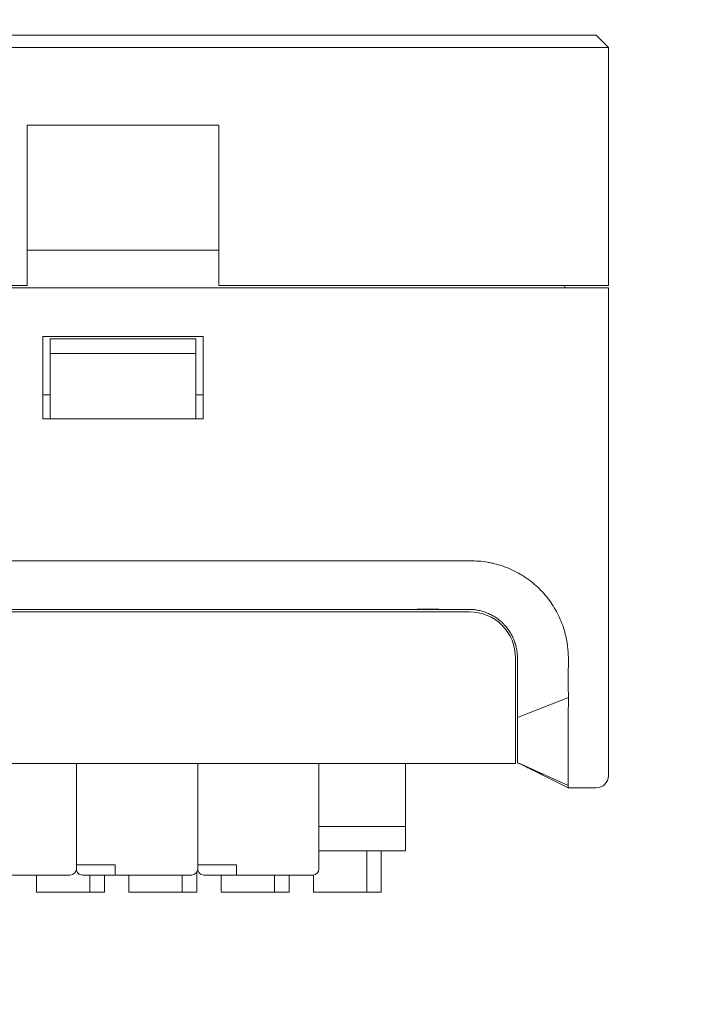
# Model space of a CAD drawing. Header units: millimetres. Extents: x -1114 to 1396, y -630 to 631.
# Tile 129 of 256: x -8 to 20, y -565 to -525. Entities that reach past the tile are written whole.
import ezdxf

# ---------------------------------------------------------------- set-up
doc = ezdxf.new("R2010")
doc.units = ezdxf.units.MM
doc.header["$MEASUREMENT"] = 0

msp = doc.modelspace()

# ---------------------------------------------------------------- linework, layer by layer
at = {"lineweight": 18}
for points, knots in [([(1038.9843, -629.7647), (1038.9843, -629.7647), (-1111.4882, -629.7647), (-1111.4882, -629.7647), (-1111.4882, -629.7647), (-1111.4882, -629.7647), (-1111.4882, 630.7883), (-1111.4882, 630.7883), (-1111.4882, 630.7883), (-1111.4882, 630.7883), (1038.9843, 630.7883), (1038.9843, 630.7883)], [0, 0, 0, 0, 0.3333333, 0.3333333, 0.3333333, 0.3333333, 0.6666667, 0.6666667, 0.6666667, 0.6666667, 1, 1, 1, 1]), ([(9.8546, -547.1961), (9.3721, -547.1908), (8.8959, -547.1922), (8.4098, -547.1928), (8.4098, -547.1928), (7.9541, -547.1933), (7.4897, -547.193), (7.0511, -547.1928)], [0, 0, 0, 0, 0.5, 0.5, 0.5, 0.5, 1, 1, 1, 1]), ([(14.4247, -549.9453), (14.3863, -549.8298), (14.3432, -549.7167), (14.2954, -549.6062), (14.2954, -549.6062), (14.2477, -549.4956), (14.1952, -549.3875), (14.1378, -549.282), (14.1378, -549.282), (14.0804, -549.1766), (14.0183, -549.0736), (13.9513, -548.9732), (13.9513, -548.9732), (13.9178, -548.923), (13.8831, -548.8735), (13.8472, -548.8245), (13.8472, -548.8245), (13.8113, -548.7756), (13.7741, -548.7273), (13.736, -548.6801), (13.736, -548.6801), (13.6597, -548.5856), (13.5797, -548.4953), (13.496, -548.4089), (13.496, -548.4089), (13.4123, -548.3226), (13.3249, -548.2403), (13.2339, -548.1619), (13.2339, -548.1619), (13.1429, -548.0835), (13.0482, -548.0091), (12.9499, -547.9387), (12.9499, -547.9387), (12.9007, -547.9035), (12.8505, -547.8694), (12.7995, -547.8362), (12.7995, -547.8362), (12.7484, -547.8031), (12.6967, -547.7713), (12.6444, -547.7407), (12.6444, -547.7407), (12.54, -547.6796), (12.4333, -547.6236), (12.3246, -547.5725), (12.3246, -547.5725), (12.2159, -547.5214), (12.105, -547.4752), (11.992, -547.434), (11.992, -547.434), (11.8791, -547.3927), (11.7638, -547.3569), (11.6465, -547.3259), (11.6465, -547.3259), (11.5878, -547.3103), (11.5285, -547.296), (11.4693, -547.283), (11.4693, -547.283), (11.41, -547.2699), (11.3507, -547.258), (11.2913, -547.2473), (11.2913, -547.2473), (11.0538, -547.2046), (10.8145, -547.1932), (10.5747, -547.1917), (10.5747, -547.1917), (10.3348, -547.1902), (10.0944, -547.1987), (9.8546, -547.1961)], [0, 0, 0, 0, 0.0588235, 0.0588235, 0.0588235, 0.0588235, 0.1176471, 0.1176471, 0.1176471, 0.1176471, 0.1764706, 0.1764706, 0.1764706, 0.1764706, 0.2352941, 0.2352941, 0.2352941, 0.2352941, 0.2941176, 0.2941176, 0.2941176, 0.2941176, 0.3529412, 0.3529412, 0.3529412, 0.3529412, 0.4117647, 0.4117647, 0.4117647, 0.4117647, 0.4705882, 0.4705882, 0.4705882, 0.4705882, 0.5294118, 0.5294118, 0.5294118, 0.5294118, 0.5882353, 0.5882353, 0.5882353, 0.5882353, 0.6470588, 0.6470588, 0.6470588, 0.6470588, 0.7058824, 0.7058824, 0.7058824, 0.7058824, 0.7647059, 0.7647059, 0.7647059, 0.7647059, 0.8235294, 0.8235294, 0.8235294, 0.8235294, 0.8823529, 0.8823529, 0.8823529, 0.8823529, 0.9411765, 0.9411765, 0.9411765, 0.9411765, 1, 1, 1, 1]), ([(10.5291, -549.1928), (10.4766, -549.1928), (10.424, -549.1928), (10.3714, -549.1928), (10.3714, -549.1928), (10.3188, -549.1928), (10.2662, -549.1928), (10.2136, -549.1928), (10.2136, -549.1928), (10.1084, -549.1928), (10.0032, -549.1928), (9.8981, -549.1928), (9.8981, -549.1928), (9.6877, -549.1928), (9.4774, -549.1928), (9.267, -549.1928)], [0, 0, 0, 0, 0.25, 0.25, 0.25, 0.25, 0.5, 0.5, 0.5, 0.5, 0.75, 0.75, 0.75, 0.75, 1, 1, 1, 1]), ([(10.5291, -549.1928), (10.5952, -549.1928), (10.6607, -549.196), (10.7256, -549.2024), (10.7256, -549.2024), (10.7905, -549.2088), (10.8549, -549.2184), (10.9188, -549.2311), (10.9188, -549.2311), (10.9507, -549.2374), (10.9825, -549.2445), (11.0142, -549.2525), (11.0142, -549.2525), (11.0458, -549.2604), (11.0774, -549.2691), (11.1087, -549.2786), (11.1087, -549.2786), (11.1401, -549.2881), (11.1715, -549.2984), (11.2025, -549.3095), (11.2025, -549.3095), (11.2336, -549.3206), (11.2642, -549.3324), (11.2945, -549.345), (11.2945, -549.345), (11.355, -549.37), (11.4139, -549.3979), (11.4713, -549.4286), (11.4713, -549.4286), (11.5288, -549.4593), (11.5847, -549.4927), (11.639, -549.5289), (11.639, -549.5289), (11.6662, -549.5471), (11.6929, -549.5659), (11.7193, -549.5854), (11.7193, -549.5854), (11.7325, -549.5952), (11.7456, -549.6051), (11.7586, -549.6153), (11.7586, -549.6153), (11.7716, -549.6254), (11.7845, -549.6357), (11.7972, -549.6462), (11.7972, -549.6462), (11.8482, -549.6879), (11.8967, -549.7319), (11.9428, -549.778), (11.9428, -549.778), (12.035, -549.8701), (12.1178, -549.9707), (12.191, -550.0799), (12.191, -550.0799), (12.2093, -550.1073), (12.227, -550.1352), (12.2439, -550.1634), (12.2439, -550.1634), (12.2609, -550.1916), (12.277, -550.2202), (12.2925, -550.249), (12.2925, -550.249), (12.3233, -550.3067), (12.3512, -550.3656), (12.3762, -550.4257), (12.3762, -550.4257), (12.4012, -550.4858), (12.4232, -550.5471), (12.4423, -550.6097), (12.4423, -550.6097), (12.4518, -550.641), (12.4606, -550.6725), (12.4686, -550.7044), (12.4686, -550.7044), (12.4766, -550.7363), (12.4839, -550.7686), (12.4904, -550.8009), (12.4904, -550.8009), (12.5033, -550.8655), (12.513, -550.9304), (12.5194, -550.9957), (12.5194, -550.9957), (12.5259, -551.0611), (12.5291, -551.1267), (12.5291, -551.1928)], [0, 0, 0, 0, 0.047619, 0.047619, 0.047619, 0.047619, 0.0952381, 0.0952381, 0.0952381, 0.0952381, 0.1428571, 0.1428571, 0.1428571, 0.1428571, 0.1904762, 0.1904762, 0.1904762, 0.1904762, 0.2380952, 0.2380952, 0.2380952, 0.2380952, 0.2857143, 0.2857143, 0.2857143, 0.2857143, 0.3333333, 0.3333333, 0.3333333, 0.3333333, 0.3809524, 0.3809524, 0.3809524, 0.3809524, 0.4285714, 0.4285714, 0.4285714, 0.4285714, 0.4761905, 0.4761905, 0.4761905, 0.4761905, 0.5238095, 0.5238095, 0.5238095, 0.5238095, 0.5714286, 0.5714286, 0.5714286, 0.5714286, 0.6190476, 0.6190476, 0.6190476, 0.6190476, 0.6666667, 0.6666667, 0.6666667, 0.6666667, 0.7142857, 0.7142857, 0.7142857, 0.7142857, 0.7619048, 0.7619048, 0.7619048, 0.7619048, 0.8095238, 0.8095238, 0.8095238, 0.8095238, 0.8571429, 0.8571429, 0.8571429, 0.8571429, 0.9047619, 0.9047619, 0.9047619, 0.9047619, 0.952381, 0.952381, 0.952381, 0.952381, 1, 1, 1, 1]), ([(12.4511, -551.1926), (12.4511, -550.6887), (12.2509, -550.2054), (11.8946, -549.8491), (11.8946, -549.8491), (11.5383, -549.4927), (11.055, -549.2926), (10.5511, -549.2926)], [0, 0, 0, 0, 0.5, 0.5, 0.5, 0.5, 1, 1, 1, 1]), ([(14.4247, -549.9453), (14.4627, -550.0597), (14.4949, -550.1758), (14.5216, -550.2933), (14.5216, -550.2933), (14.5349, -550.352), (14.5469, -550.4111), (14.5576, -550.4704), (14.5576, -550.4704), (14.5683, -550.5296), (14.5777, -550.5891), (14.5858, -550.6488), (14.5858, -550.6488), (14.594, -550.7085), (14.6009, -550.7684), (14.6066, -550.8283), (14.6066, -550.8283), (14.6124, -550.8883), (14.6169, -550.9483), (14.6204, -551.0085), (14.6204, -551.0085), (14.6239, -551.0686), (14.6262, -551.1288), (14.6275, -551.1891), (14.6275, -551.1891), (14.6288, -551.2493), (14.629, -551.3095), (14.6283, -551.3698)], [0, 0, 0, 0, 0.1428571, 0.1428571, 0.1428571, 0.1428571, 0.2857143, 0.2857143, 0.2857143, 0.2857143, 0.4285714, 0.4285714, 0.4285714, 0.4285714, 0.5714286, 0.5714286, 0.5714286, 0.5714286, 0.7142857, 0.7142857, 0.7142857, 0.7142857, 0.8571429, 0.8571429, 0.8571429, 0.8571429, 1, 1, 1, 1]), ([(12.5291, -551.3705), (12.5291, -551.5588), (12.5291, -551.7472), (12.5291, -551.9356), (12.5291, -551.9356), (12.5291, -552.124), (12.5291, -552.3123), (12.5291, -552.5007)], [0, 0, 0, 0, 0.5, 0.5, 0.5, 0.5, 1, 1, 1, 1]), ([(14.6283, -551.3698), (14.6253, -551.6104), (14.6229, -551.851), (14.6228, -552.0916), (14.6228, -552.0916), (14.6228, -552.3323), (14.625, -552.5729), (14.6313, -552.8135)], [0, 0, 0, 0, 0.5, 0.5, 0.5, 0.5, 1, 1, 1, 1]), ([(14.6313, -552.8135), (14.6313, -552.8135), (14.6277, -552.8149), (14.6277, -552.8149), (14.6277, -552.8149), (14.6277, -552.8149), (14.6277, -552.8149), (14.6277, -552.8149), (14.6277, -552.8149), (14.6277, -552.8149), (12.5291, -553.638), (12.5291, -553.638)], [0, 0, 0, 0, 0.3333333, 0.3333333, 0.3333333, 0.3333333, 0.6666667, 0.6666667, 0.6666667, 0.6666667, 1, 1, 1, 1]), ([(14.6313, -552.8135), (14.6344, -552.9347), (14.6304, -553.0564), (14.6268, -553.1782), (14.6268, -553.1782), (14.6232, -553.2999), (14.62, -553.4216), (14.6235, -553.5428)], [0, 0, 0, 0, 0.5, 0.5, 0.5, 0.5, 1, 1, 1, 1]), ([(12.5291, -555.5147), (12.5291, -555.5143), (12.5291, -555.5135), (12.5291, -555.5121), (12.5291, -555.5121), (12.5291, -555.5103), (12.5291, -555.5076), (12.5291, -555.5038), (12.5291, -555.5038), (12.5291, -555.4963), (12.5291, -555.4849), (12.5291, -555.4695), (12.5291, -555.4695), (12.5291, -555.4618), (12.5291, -555.4531), (12.5291, -555.4435), (12.5291, -555.4435), (12.5291, -555.4339), (12.5291, -555.4234), (12.5291, -555.412), (12.5291, -555.412), (12.5291, -555.3893), (12.5291, -555.363), (12.5291, -555.3331), (12.5291, -555.3331), (12.5291, -555.3033), (12.5291, -555.2698), (12.5291, -555.2327), (12.5291, -555.2327), (12.5291, -555.2235), (12.5291, -555.214), (12.5291, -555.2043), (12.5291, -555.2043), (12.5291, -555.1946), (12.5291, -555.1846), (12.5291, -555.1745), (12.5291, -555.1745), (12.5291, -555.1542), (12.5291, -555.1333), (12.5291, -555.1116), (12.5291, -555.1116), (12.5291, -555.0682), (12.5291, -555.0221), (12.5291, -554.9731), (12.5291, -554.9731), (12.5291, -554.9241), (12.5291, -554.8723), (12.5291, -554.8177), (12.5291, -554.8177), (12.5291, -554.7903), (12.5291, -554.7622), (12.5291, -554.7334), (12.5291, -554.7334), (12.5291, -554.7046), (12.5291, -554.6753), (12.5291, -554.6456), (12.5291, -554.6456), (12.5291, -554.5861), (12.5291, -554.5249), (12.5291, -554.4619), (12.5291, -554.4619), (12.5291, -554.3989), (12.5291, -554.3342), (12.5291, -554.2675), (12.5291, -554.2675), (12.5291, -554.2342), (12.5291, -554.2005), (12.5291, -554.1662), (12.5291, -554.1662), (12.5291, -554.132), (12.5291, -554.0974), (12.5291, -554.0627), (12.5291, -554.0627), (12.5291, -553.9934), (12.5291, -553.9233), (12.5291, -553.8526), (12.5291, -553.8526), (12.5291, -553.7818), (12.5291, -553.7103), (12.5291, -553.638)], [0, 0, 0, 0, 0.05, 0.05, 0.05, 0.05, 0.1, 0.1, 0.1, 0.1, 0.15, 0.15, 0.15, 0.15, 0.2, 0.2, 0.2, 0.2, 0.25, 0.25, 0.25, 0.25, 0.3, 0.3, 0.3, 0.3, 0.35, 0.35, 0.35, 0.35, 0.4, 0.4, 0.4, 0.4, 0.45, 0.45, 0.45, 0.45, 0.5, 0.5, 0.5, 0.5, 0.55, 0.55, 0.55, 0.55, 0.6, 0.6, 0.6, 0.6, 0.65, 0.65, 0.65, 0.65, 0.7, 0.7, 0.7, 0.7, 0.75, 0.75, 0.75, 0.75, 0.8, 0.8, 0.8, 0.8, 0.85, 0.85, 0.85, 0.85, 0.9, 0.9, 0.9, 0.9, 0.95, 0.95, 0.95, 0.95, 1, 1, 1, 1]), ([(14.6235, -553.5428), (14.6257, -553.6187), (14.6252, -553.6941), (14.6238, -553.769), (14.6238, -553.769), (14.6224, -553.8439), (14.6201, -553.9184), (14.6184, -553.9924), (14.6184, -553.9924), (14.6167, -554.0664), (14.6156, -554.1399), (14.6165, -554.213), (14.6165, -554.213), (14.6168, -554.2312), (14.6172, -554.2495), (14.6176, -554.2677), (14.6176, -554.2677), (14.618, -554.2859), (14.6184, -554.3041), (14.6188, -554.3222), (14.6188, -554.3222), (14.6195, -554.3585), (14.6202, -554.3947), (14.6207, -554.4307), (14.6207, -554.4307), (14.6213, -554.4668), (14.6218, -554.5028), (14.6222, -554.5385), (14.6222, -554.5385), (14.6226, -554.5743), (14.6229, -554.6098), (14.6232, -554.6448), (14.6232, -554.6448), (14.6237, -554.715), (14.6239, -554.7838), (14.624, -554.8512), (14.624, -554.8512), (14.6242, -554.9861), (14.6236, -555.1156), (14.6233, -555.2396), (14.6233, -555.2396), (14.6232, -555.2706), (14.6231, -555.3013), (14.623, -555.3316), (14.623, -555.3316), (14.623, -555.3619), (14.623, -555.3919), (14.623, -555.4214), (14.623, -555.4214), (14.623, -555.4806), (14.6232, -555.5375), (14.6234, -555.5924), (14.6234, -555.5924), (14.6237, -555.7021), (14.6236, -555.8034), (14.6236, -555.8964), (14.6236, -555.8964), (14.6235, -555.9429), (14.6235, -555.9873), (14.6235, -556.0295), (14.6235, -556.0295), (14.6235, -556.0506), (14.6236, -556.0713), (14.6236, -556.0913), (14.6236, -556.0913), (14.6236, -556.1113), (14.6236, -556.1306), (14.6236, -556.1493), (14.6236, -556.1493), (14.6236, -556.2241), (14.6236, -556.2884), (14.6234, -556.3425)], [0, 0, 0, 0, 0.0555556, 0.0555556, 0.0555556, 0.0555556, 0.1111111, 0.1111111, 0.1111111, 0.1111111, 0.1666667, 0.1666667, 0.1666667, 0.1666667, 0.2222222, 0.2222222, 0.2222222, 0.2222222, 0.2777778, 0.2777778, 0.2777778, 0.2777778, 0.3333333, 0.3333333, 0.3333333, 0.3333333, 0.3888889, 0.3888889, 0.3888889, 0.3888889, 0.4444444, 0.4444444, 0.4444444, 0.4444444, 0.5, 0.5, 0.5, 0.5, 0.5555556, 0.5555556, 0.5555556, 0.5555556, 0.6111111, 0.6111111, 0.6111111, 0.6111111, 0.6666667, 0.6666667, 0.6666667, 0.6666667, 0.7222222, 0.7222222, 0.7222222, 0.7222222, 0.7777778, 0.7777778, 0.7777778, 0.7777778, 0.8333333, 0.8333333, 0.8333333, 0.8333333, 0.8888889, 0.8888889, 0.8888889, 0.8888889, 0.9444444, 0.9444444, 0.9444444, 0.9444444, 1, 1, 1, 1]), ([(14.6234, -556.3425), (14.6233, -556.3858), (14.6237, -556.4223), (14.6237, -556.4518), (14.6237, -556.4518), (14.6237, -556.4813), (14.6235, -556.5037), (14.6219, -556.5189)], [0, 0, 0, 0, 0.5, 0.5, 0.5, 0.5, 1, 1, 1, 1]), ([(14.6219, -556.5189), (14.6211, -556.5268), (14.6219, -556.5328), (14.6229, -556.5368), (14.6229, -556.5368), (14.6238, -556.5408), (14.6248, -556.5428), (14.6238, -556.5428)], [0, 0, 0, 0, 0.5, 0.5, 0.5, 0.5, 1, 1, 1, 1]), ([(-5.6492, -559.8846), (-5.6492, -559.9509), (-5.6229, -560.0145), (-5.576, -560.0614), (-5.576, -560.0614), (-5.5291, -560.1083), (-5.4655, -560.1346), (-5.3992, -560.1346)], [0, 0, 0, 0, 0.5, 0.5, 0.5, 0.5, 1, 1, 1, 1]), ([(-0.6492, -559.8846), (-0.6492, -559.9509), (-0.6229, -560.0145), (-0.576, -560.0614), (-0.576, -560.0614), (-0.5291, -560.1083), (-0.4655, -560.1346), (-0.3992, -560.1346)], [0, 0, 0, 0, 0.5, 0.5, 0.5, 0.5, 1, 1, 1, 1])]:
    msp.add_open_spline(points, degree=3, knots=knots, dxfattribs=at)
for points in [[(-83.7242, -525.5428), (-83.7242, -525.5428), (15.7758, -525.5428), (15.7758, -525.5428)], [(15.7758, -525.5428), (15.7758, -525.5428), (16.2758, -526.0428), (16.2758, -526.0428)], [(15.7758, -526.0428), (15.7758, -526.0428), (-83.7242, -526.0428), (-83.7242, -526.0428)], [(16.2758, -526.0428), (16.2758, -526.0428), (15.7758, -526.0428), (15.7758, -526.0428)], [(16.2758, -526.0428), (16.2758, -526.0428), (16.2758, -535.8481), (16.2758, -535.8481)], [(16.2758, -526.0428), (16.2758, -526.0428), (16.2758, -535.8481), (16.2758, -535.8481)], [(-7.6742, -535.8481), (-7.6742, -535.8481), (-7.6742, -529.2496), (-7.6742, -529.2496)], [(0.2258, -529.2496), (0.2258, -529.2496), (-7.6742, -529.2496), (-7.6742, -529.2496)], [(0.2258, -529.2496), (0.2258, -529.2496), (0.2258, -535.8481), (0.2258, -535.8481)], [(0.2258, -534.3925), (0.2258, -534.3925), (-7.6742, -534.3925), (-7.6742, -534.3925)], [(15.7758, -535.9481), (15.7758, -535.9481), (-83.7242, -535.9481), (-83.7242, -535.9481)], [(-7.6742, -535.8481), (-7.6742, -535.8481), (-64.7742, -535.8481), (-64.7742, -535.8481)], [(15.7758, -535.8481), (15.7758, -535.8481), (0.2258, -535.8481), (0.2258, -535.8481)], [(14.4758, -535.8481), (14.4758, -535.8481), (14.4758, -535.9482), (14.4758, -535.9482)], [(16.2758, -535.8481), (16.2758, -535.8481), (15.7758, -535.8481), (15.7758, -535.8481)], [(16.2758, -535.9481), (16.2758, -535.9481), (15.7758, -535.9481), (15.7758, -535.9481)], [(16.2758, -535.9481), (16.2758, -535.9481), (16.2758, -553.5428), (16.2758, -553.5428)], [(16.2758, -535.9481), (16.2758, -535.9481), (16.2758, -553.5428), (16.2758, -553.5428)], [(-7.0242, -537.9481), (-7.0242, -537.9481), (-0.4242, -537.9481), (-0.4242, -537.9481)], [(-7.0242, -541.3481), (-7.0242, -541.3481), (-7.0242, -537.9481), (-7.0242, -537.9481)], [(-6.7242, -538.6481), (-6.7242, -538.6481), (-6.7242, -538.0481), (-6.7242, -538.0481)], [(-6.7242, -538.0481), (-6.7242, -538.0481), (-0.7242, -538.0481), (-0.7242, -538.0481)], [(-0.7242, -538.0481), (-0.7242, -538.0481), (-0.7242, -538.6481), (-0.7242, -538.6481)], [(-0.4242, -537.9481), (-0.4242, -537.9481), (-0.4242, -541.3481), (-0.4242, -541.3481)], [(-6.7242, -538.6481), (-6.7242, -538.6481), (-6.7242, -540.7357), (-6.7242, -540.7357)], [(-0.7242, -538.6481), (-0.7242, -538.6481), (-6.7242, -538.6481), (-6.7242, -538.6481)], [(-0.7242, -540.7357), (-0.7242, -540.7357), (-0.7242, -538.6481), (-0.7242, -538.6481)], [(-7.0242, -540.3481), (-7.0242, -540.3481), (-6.7242, -540.3481), (-6.7242, -540.3481)], [(-0.7242, -540.3481), (-0.7242, -540.3481), (-0.424, -540.3481), (-0.424, -540.3481)], [(-6.7242, -541.3481), (-6.7242, -541.3481), (-6.7242, -540.7357), (-6.7242, -540.7357)], [(-0.7242, -540.7357), (-0.7242, -540.7357), (-0.7242, -541.3481), (-0.7242, -541.3481)], [(-0.4242, -541.3481), (-0.4242, -541.3481), (-7.0242, -541.3481), (-7.0242, -541.3481)], [(-10.6301, -547.1928), (-10.6301, -547.1928), (7.0511, -547.1927), (7.0511, -547.1927)], [(9.273, -549.1725), (9.273, -549.1725), (7.5075, -549.1927), (7.5075, -549.1927)], [(-10.7301, -549.2926), (-10.7301, -549.2926), (10.5511, -549.2926), (10.5511, -549.2926)], [(-9.6301, -549.1928), (-4.0692, -549.1928), (1.4909, -549.1928), (7.0511, -549.1928)], [(9.267, -549.1928), (9.267, -549.1928), (7.0511, -549.1928), (7.0511, -549.1928)], [(12.4511, -551.1926), (12.4511, -551.1926), (12.4511, -553.5426), (12.4511, -553.5426)], [(12.5291, -551.1928), (12.5291, -551.252), (12.5291, -551.3112), (12.5291, -551.3705)], [(12.5291, -553.638), (12.5291, -553.259), (12.5291, -552.8798), (12.5291, -552.5007)], [(12.4511, -553.5426), (12.4511, -553.5426), (12.4511, -555.5426), (12.4511, -555.5426)], [(16.2758, -553.5428), (16.2758, -553.5428), (16.2758, -556.0428), (16.2758, -556.0428)], [(12.4511, -555.5426), (12.4511, -555.5426), (-43.7544, -555.5426), (-43.7544, -555.5426)], [(12.4511, -555.5426), (12.4511, -555.5426), (-43.7544, -555.5426), (-43.7544, -555.5426)], [(-5.6492, -555.5424), (-5.6492, -555.5424), (-5.6492, -559.8846), (-5.6492, -559.8846)], [(-5.6492, -555.5425), (-5.6492, -555.5425), (-5.6492, -559.7146), (-5.6492, -559.7146)], [(-0.6492, -555.5424), (-0.6492, -555.5424), (-0.6492, -559.8846), (-0.6492, -559.8846)], [(-0.6492, -555.5424), (-0.6492, -555.5424), (-0.6492, -559.8846), (-0.6492, -559.8846)], [(-0.6492, -559.7146), (-0.6492, -559.7146), (-0.6492, -555.5425), (-0.6492, -555.5425)], [(-0.6492, -555.5425), (-0.6492, -555.5425), (-0.6492, -559.7146), (-0.6492, -559.7146)], [(4.3508, -555.5424), (4.3508, -555.5424), (4.3508, -559.8846), (4.3508, -559.8846)], [(4.3508, -555.5424), (4.3508, -555.5424), (4.3508, -559.8846), (4.3508, -559.8846)], [(7.9192, -558.0642), (7.9192, -558.0642), (7.9192, -555.5425), (7.9192, -555.5425)], [(12.5165, -555.5111), (12.5165, -555.5111), (12.8107, -555.6167), (12.8107, -555.6167)], [(12.5828, -555.5255), (12.5828, -555.5255), (12.8107, -555.6167), (12.8107, -555.6167)], [(12.6178, -555.5398), (12.6178, -555.5398), (14.6241, -556.541), (14.6241, -556.541)], [(12.6768, -555.5687), (12.7275, -555.5934), (12.7782, -555.6182), (12.8289, -555.643)], [(14.6237, -556.446), (14.6237, -556.446), (12.6789, -555.5639), (12.6789, -555.5639)], [(12.8241, -555.6429), (12.917, -555.6893), (13.0099, -555.7356), (13.1028, -555.782)], [(13.1548, -555.808), (13.304, -555.883), (13.5126, -555.9873), (13.5796, -556.0208)], [(13.5784, -556.0202), (13.5784, -556.0202), (14.6402, -556.5511), (14.6402, -556.5511)], [(15.7758, -556.5428), (16.052, -556.5428), (16.2758, -556.3189), (16.2758, -556.0428)], [(14.6238, -556.5428), (14.6238, -556.5428), (15.7758, -556.5428), (15.7758, -556.5428)], [(15.1999, -556.5428), (15.1999, -556.5428), (14.624, -556.5428), (14.624, -556.5428)], [(14.625, -556.5435), (14.625, -556.5435), (14.6402, -556.5511), (14.6402, -556.5511)], [(15.7758, -556.5428), (15.7758, -556.5428), (15.1999, -556.5428), (15.1999, -556.5428)], [(7.9192, -558.1844), (7.9192, -558.1844), (7.9192, -558.0642), (7.9192, -558.0642)], [(4.3508, -558.1346), (4.3508, -558.1346), (7.9192, -558.1346), (7.9192, -558.1346)], [(7.9192, -559.0848), (7.9192, -559.0848), (7.9192, -558.1844), (7.9192, -558.1844)], [(7.9192, -559.1346), (7.9192, -559.1346), (4.3508, -559.1346), (4.3508, -559.1346)], [(7.9192, -559.1346), (7.9192, -559.1346), (4.3508, -559.1346), (4.3508, -559.1346)], [(6.3192, -560.8346), (6.3192, -560.8346), (6.3192, -559.1346), (6.3192, -559.1346)], [(6.9192, -559.1346), (6.9192, -559.1346), (6.9192, -560.8346), (6.9192, -560.8346)], [(7.9192, -559.1346), (7.9192, -559.1346), (7.9192, -559.0848), (7.9192, -559.0848)], [(-5.3992, -559.7146), (-5.3992, -559.7146), (-5.6492, -559.7146), (-5.6492, -559.7146)], [(-5.3992, -559.7146), (-5.3992, -559.7146), (-4.0492, -559.7146), (-4.0492, -559.7146)], [(-4.0492, -560.1346), (-4.0492, -560.1346), (-4.0492, -559.7146), (-4.0492, -559.7146)], [(-4.0492, -559.8846), (-4.0492, -559.8846), (-4.0492, -559.7146), (-4.0492, -559.7146)], [(-0.3992, -559.7146), (-0.3992, -559.7146), (-0.6492, -559.7146), (-0.6492, -559.7146)], [(-0.3992, -559.7146), (-0.3992, -559.7146), (0.9508, -559.7146), (0.9508, -559.7146)], [(0.9508, -560.1346), (0.9508, -560.1346), (0.9508, -559.7146), (0.9508, -559.7146)], [(0.9508, -559.8846), (0.9508, -559.8846), (0.9508, -559.7146), (0.9508, -559.7146)], [(-5.8992, -560.1346), (-5.7611, -560.1346), (-5.6492, -560.0227), (-5.6492, -559.8846)], [(-4.0492, -560.1346), (-4.0492, -560.1346), (-4.0492, -559.8846), (-4.0492, -559.8846)], [(-0.8992, -560.1346), (-0.7611, -560.1346), (-0.6492, -560.0227), (-0.6492, -559.8846)], [(-0.6873, -560.0173), (-0.6873, -560.0173), (-0.6873, -560.8346), (-0.6873, -560.8346)], [(0.9508, -560.1346), (0.9508, -560.1346), (0.9508, -559.8846), (0.9508, -559.8846)], [(4.1008, -560.1346), (4.2389, -560.1346), (4.3508, -560.0227), (4.3508, -559.8846)], [(-9.0492, -560.1346), (-9.0492, -560.1346), (-5.8992, -560.1346), (-5.8992, -560.1346)], [(-5.8992, -560.1346), (-5.8992, -560.1346), (-9.0492, -560.1346), (-9.0492, -560.1346)], [(-7.2906, -560.1346), (-7.2906, -560.1346), (-7.2906, -560.8346), (-7.2906, -560.8346)], [(-5.3992, -560.1346), (-5.3992, -560.1346), (-4.5492, -560.1346), (-4.5492, -560.1346)], [(-5.0906, -560.8346), (-5.0906, -560.8346), (-5.0906, -560.1346), (-5.0906, -560.1346)], [(-4.0492, -560.1346), (-4.0492, -560.1346), (-4.5492, -560.1346), (-4.5492, -560.1346)], [(-4.4906, -560.1346), (-4.4906, -560.1346), (-4.4906, -560.8346), (-4.4906, -560.8346)], [(-4.0492, -560.1346), (-4.0492, -560.1346), (-0.8992, -560.1346), (-0.8992, -560.1346)], [(-0.8992, -560.1346), (-0.8992, -560.1346), (-4.0492, -560.1346), (-4.0492, -560.1346)], [(-3.4873, -560.1346), (-3.4873, -560.1346), (-3.4873, -560.8346), (-3.4873, -560.8346)], [(-1.2873, -560.8346), (-1.2873, -560.8346), (-1.2873, -560.1346), (-1.2873, -560.1346)], [(-0.3992, -560.1346), (-0.3992, -560.1346), (0.4508, -560.1346), (0.4508, -560.1346)], [(0.3159, -560.1346), (0.3159, -560.1346), (0.3159, -560.8346), (0.3159, -560.8346)], [(0.9508, -560.1346), (0.9508, -560.1346), (0.4508, -560.1346), (0.4508, -560.1346)], [(0.9508, -560.1346), (0.9508, -560.1346), (4.1008, -560.1346), (4.1008, -560.1346)], [(4.1008, -560.1346), (4.1008, -560.1346), (0.9508, -560.1346), (0.9508, -560.1346)], [(2.5159, -560.8346), (2.5159, -560.8346), (2.5159, -560.1346), (2.5159, -560.1346)], [(3.1159, -560.1346), (3.1159, -560.1346), (3.1159, -560.8346), (3.1159, -560.8346)], [(4.1192, -560.1339), (4.1192, -560.1339), (4.1192, -560.8346), (4.1192, -560.8346)], [(-5.0906, -560.8346), (-5.0906, -560.8346), (-7.2906, -560.8346), (-7.2906, -560.8346)], [(-4.4906, -560.8346), (-4.4906, -560.8346), (-5.0906, -560.8346), (-5.0906, -560.8346)], [(-1.2873, -560.8346), (-1.2873, -560.8346), (-3.4873, -560.8346), (-3.4873, -560.8346)], [(-0.6873, -560.8346), (-0.6873, -560.8346), (-1.2873, -560.8346), (-1.2873, -560.8346)], [(2.5159, -560.8346), (2.5159, -560.8346), (0.3159, -560.8346), (0.3159, -560.8346)], [(3.1159, -560.8346), (3.1159, -560.8346), (2.5159, -560.8346), (2.5159, -560.8346)], [(6.3192, -560.8346), (6.3192, -560.8346), (4.1192, -560.8346), (4.1192, -560.8346)], [(6.9192, -560.8346), (6.9192, -560.8346), (6.3192, -560.8346), (6.3192, -560.8346)]]:
    msp.add_open_spline(points, degree=3, dxfattribs=at)

doc.saveas('drawing.dxf')
